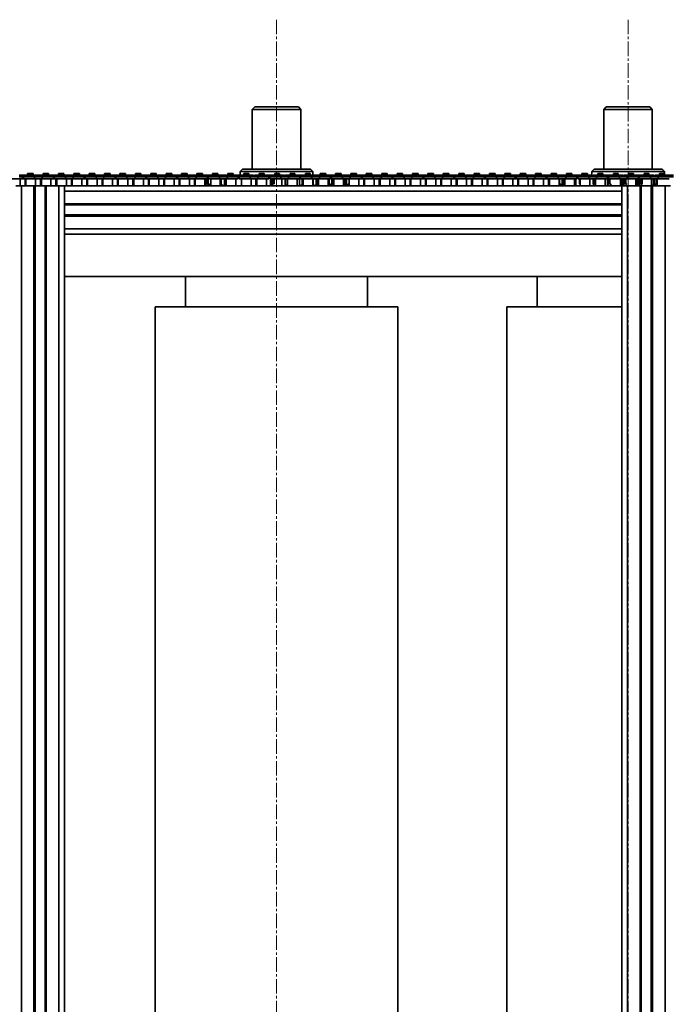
# Model space of a CAD drawing. Header units: millimetres. Extents: x 2945 to 26725, y -1082 to 16127.
# Tile 85 of 151: x 13823 to 14357, y 7081 to 7894. Entities that reach past the tile are written whole.
import ezdxf

# ---------------------------------------------------------------- set-up
doc = ezdxf.new("R2010")
doc.units = ezdxf.units.MM
doc.linetypes.add('点画线', pattern=[18, 12, -2, 2, -2])
doc.layers.add('中心线层', color=1, linetype='点画线', lineweight=18)
doc.layers.add('几何体', color=7, linetype='Continuous', lineweight=35)

msp = doc.modelspace()

# ---------------------------------------------------------------- linework, layer by layer
at = {"layer": '中心线层'}
for p, q in [((14035.254, 7893.876), (14035.254, 5124.821)), ((14325.254, 7893.876), (14325.254, 5124.821))]:
    msp.add_line(p, q, dxfattribs=at)
at = {"layer": '几何体'}
for p, q in [((14017.254, 7821.852), (14015.254, 7819.852)), ((14015.254, 7819.852), (14015.254, 7770.458)), ((14028.767, 7819.852), (14015.254, 7819.852)), ((14017.254, 7821.852), (14029.416, 7821.852)), ((14055.254, 7819.852), (14028.767, 7819.852)), ((14029.416, 7821.852), (14053.254, 7821.852)), ((14055.254, 7819.852), (14053.254, 7821.852)), ((14055.254, 7770.458), (14055.254, 7819.852)), ((14307.254, 7821.852), (14305.254, 7819.852)), ((14305.254, 7819.852), (14305.254, 7770.458)), ((14318.767, 7819.852), (14305.254, 7819.852)), ((14307.254, 7821.852), (14319.416, 7821.852)), ((14345.254, 7819.852), (14318.767, 7819.852)), ((14319.416, 7821.852), (14343.254, 7821.852)), ((14345.254, 7819.852), (14343.254, 7821.852)), ((14345.254, 7770.458), (14345.254, 7819.852)), ((13829.344, 7765.565), (13822.994, 7765.565)), ((13829.344, 7764.065), (13822.994, 7764.065)), ((13825.819, 7762.565), (13825.819, 7764.065)), ((13826.519, 7764.065), (13826.519, 7762.565)), ((13829.344, 7765.565), (13829.344, 7764.065)), ((13838.519, 7765.565), (13829.344, 7765.565)), ((13835.694, 7764.065), (13829.344, 7764.065)), ((13835.694, 7764.065), (13829.344, 7764.065)), ((13829.915, 7766.94), (13829.915, 7765.565)), ((13830.539, 7766.94), (13829.915, 7766.94)), ((13830.539, 7766.94), (13830.539, 7765.565)), ((13832.519, 7766.94), (13830.539, 7766.94)), ((13834.499, 7766.94), (13832.519, 7766.94)), ((13834.499, 7765.565), (13834.499, 7766.94)), ((13835.694, 7764.065), (13835.694, 7762.565)), ((13842.044, 7764.065), (13835.694, 7764.065)), ((13838.519, 7764.065), (13838.519, 7765.565)), ((13839.219, 7765.565), (13838.519, 7765.565)), ((13839.219, 7765.565), (13839.219, 7764.065)), ((13848.394, 7765.565), (13839.219, 7765.565)), ((13842.044, 7764.065), (13842.044, 7762.565)), ((13848.394, 7764.065), (13842.044, 7764.065)), ((13842.615, 7766.94), (13842.615, 7765.565)), ((13843.239, 7766.94), (13842.615, 7766.94)), ((13843.239, 7766.94), (13843.239, 7765.565)), ((13845.219, 7766.94), (13843.239, 7766.94)), ((13847.199, 7766.94), (13845.219, 7766.94)), ((13847.199, 7765.565), (13847.199, 7766.94)), ((13848.394, 7765.565), (13848.394, 7764.065)), ((13854.744, 7765.565), (13848.394, 7765.565)), ((13854.744, 7764.065), (13848.394, 7764.065)), ((13851.219, 7762.565), (13851.219, 7764.065)), ((13851.919, 7764.065), (13851.919, 7762.565)), ((13854.744, 7765.565), (13854.744, 7764.065)), ((13863.919, 7765.565), (13854.744, 7765.565)), ((13861.094, 7764.065), (13854.744, 7764.065)), ((13861.094, 7764.065), (13854.744, 7764.065)), ((13855.315, 7766.94), (13855.315, 7765.565)), ((13855.939, 7766.94), (13855.315, 7766.94)), ((13855.939, 7766.94), (13855.939, 7765.565)), ((13857.919, 7766.94), (13855.939, 7766.94)), ((13859.899, 7766.94), (13857.919, 7766.94)), ((13859.899, 7765.565), (13859.899, 7766.94)), ((13861.094, 7764.065), (13861.094, 7762.565)), ((13867.444, 7764.065), (13861.094, 7764.065)), ((13863.919, 7764.065), (13863.919, 7765.565)), ((13864.619, 7765.565), (13863.919, 7765.565)), ((13864.619, 7765.565), (13864.619, 7764.065)), ((13873.794, 7765.565), (13864.619, 7765.565)), ((13867.444, 7764.065), (13867.444, 7762.565)), ((13873.794, 7764.065), (13867.444, 7764.065)), ((13873.794, 7764.065), (13867.444, 7764.065)), ((13868.015, 7766.94), (13868.015, 7765.565)), ((13868.639, 7766.94), (13868.015, 7766.94)), ((13868.639, 7766.94), (13868.639, 7765.565)), ((13870.619, 7766.94), (13868.639, 7766.94)), ((13872.599, 7766.94), (13870.619, 7766.94)), ((13872.599, 7765.565), (13872.599, 7766.94)), ((13873.794, 7765.565), (13873.794, 7764.065)), ((13880.144, 7765.565), (13873.794, 7765.565)), ((13880.144, 7764.065), (13873.794, 7764.065)), ((13876.619, 7762.565), (13876.619, 7764.065)), ((13877.319, 7764.065), (13877.319, 7762.565)), ((13880.144, 7765.565), (13880.144, 7764.065)), ((13889.319, 7765.565), (13880.144, 7765.565)), ((13886.494, 7764.065), (13880.144, 7764.065)), ((13886.494, 7764.065), (13880.144, 7764.065)), ((13880.715, 7766.94), (13880.715, 7765.565)), ((13881.339, 7766.94), (13880.715, 7766.94)), ((13881.339, 7766.94), (13881.339, 7765.565)), ((13883.319, 7766.94), (13881.339, 7766.94)), ((13885.299, 7766.94), (13883.319, 7766.94)), ((13885.299, 7765.565), (13885.299, 7766.94)), ((13886.494, 7764.065), (13886.494, 7762.565)), ((13892.844, 7764.065), (13886.494, 7764.065)), ((13889.319, 7764.065), (13889.319, 7765.565)), ((13890.019, 7765.565), (13889.319, 7765.565)), ((13890.019, 7765.565), (13890.019, 7764.065)), ((13899.194, 7765.565), (13890.019, 7765.565)), ((13892.844, 7764.065), (13892.844, 7762.565)), ((13899.194, 7764.065), (13892.844, 7764.065)), ((13899.194, 7764.065), (13892.844, 7764.065)), ((13893.415, 7766.94), (13893.415, 7765.565)), ((13894.039, 7766.94), (13893.415, 7766.94)), ((13894.039, 7766.94), (13894.039, 7765.565)), ((13896.019, 7766.94), (13894.039, 7766.94)), ((13897.999, 7766.94), (13896.019, 7766.94)), ((13897.999, 7765.565), (13897.999, 7766.94)), ((13899.194, 7765.565), (13899.194, 7764.065)), ((13905.544, 7765.565), (13899.194, 7765.565)), ((13905.544, 7764.065), (13899.194, 7764.065)), ((13902.019, 7762.565), (13902.019, 7764.065)), ((13902.719, 7764.065), (13902.719, 7762.565)), ((13905.544, 7765.565), (13905.544, 7764.065)), ((13914.719, 7765.565), (13905.544, 7765.565)), ((13911.894, 7764.065), (13905.544, 7764.065)), ((13911.894, 7764.065), (13905.544, 7764.065)), ((13906.115, 7766.94), (13906.115, 7765.565)), ((13906.739, 7766.94), (13906.115, 7766.94)), ((13906.739, 7766.94), (13906.739, 7765.565)), ((13908.719, 7766.94), (13906.739, 7766.94)), ((13910.699, 7766.94), (13908.719, 7766.94)), ((13910.699, 7765.565), (13910.699, 7766.94)), ((13911.894, 7764.065), (13911.894, 7762.565)), ((13918.244, 7764.065), (13911.894, 7764.065)), ((13914.719, 7764.065), (13914.719, 7765.565)), ((13915.419, 7765.565), (13914.719, 7765.565)), ((13915.419, 7765.565), (13915.419, 7764.065)), ((13924.594, 7765.565), (13915.419, 7765.565)), ((13918.244, 7764.065), (13918.244, 7762.565)), ((13924.594, 7764.065), (13918.244, 7764.065)), ((13918.815, 7766.94), (13918.815, 7765.565)), ((13919.439, 7766.94), (13918.815, 7766.94)), ((13919.439, 7766.94), (13919.439, 7765.565)), ((13921.419, 7766.94), (13919.439, 7766.94)), ((13923.399, 7766.94), (13921.419, 7766.94)), ((13923.399, 7765.565), (13923.399, 7766.94)), ((13924.594, 7765.565), (13924.594, 7764.065)), ((13930.944, 7765.565), (13924.594, 7765.565)), ((13930.944, 7764.065), (13924.594, 7764.065)), ((13927.419, 7762.565), (13927.419, 7764.065)), ((13928.119, 7764.065), (13928.119, 7762.565)), ((13930.944, 7765.565), (13930.944, 7764.065)), ((13940.119, 7765.565), (13930.944, 7765.565)), ((13937.294, 7764.065), (13930.944, 7764.065)), ((13937.294, 7764.065), (13930.944, 7764.065)), ((13931.515, 7766.94), (13931.515, 7765.565)), ((13932.139, 7766.94), (13931.515, 7766.94)), ((13932.139, 7766.94), (13932.139, 7765.565)), ((13934.119, 7766.94), (13932.139, 7766.94)), ((13936.099, 7766.94), (13934.119, 7766.94)), ((13936.099, 7765.565), (13936.099, 7766.94)), ((13937.294, 7764.065), (13937.294, 7762.565)), ((13943.644, 7764.065), (13937.294, 7764.065)), ((13940.119, 7764.065), (13940.119, 7765.565)), ((13940.819, 7765.565), (13940.119, 7765.565)), ((13940.819, 7765.565), (13940.819, 7764.065)), ((13949.994, 7765.565), (13940.819, 7765.565)), ((13943.644, 7764.065), (13943.644, 7762.565)), ((13949.994, 7764.065), (13943.644, 7764.065)), ((13949.994, 7764.065), (13943.644, 7764.065)), ((13944.215, 7766.94), (13944.215, 7765.565)), ((13944.839, 7766.94), (13944.215, 7766.94)), ((13944.839, 7766.94), (13944.839, 7765.565)), ((13946.819, 7766.94), (13944.839, 7766.94)), ((13948.799, 7766.94), (13946.819, 7766.94)), ((13948.799, 7765.565), (13948.799, 7766.94)), ((13949.994, 7765.565), (13949.994, 7764.065)), ((13956.344, 7765.565), (13949.994, 7765.565)), ((13956.344, 7764.065), (13949.994, 7764.065)), ((13952.819, 7762.565), (13952.819, 7764.065)), ((13953.519, 7764.065), (13953.519, 7762.565)), ((13956.344, 7765.565), (13956.344, 7764.065)), ((13965.519, 7765.565), (13956.344, 7765.565)), ((13962.694, 7764.065), (13956.344, 7764.065)), ((13962.694, 7764.065), (13956.344, 7764.065)), ((13956.915, 7766.94), (13956.915, 7765.565)), ((13957.539, 7766.94), (13956.915, 7766.94)), ((13957.539, 7766.94), (13957.539, 7765.565)), ((13959.519, 7766.94), (13957.539, 7766.94)), ((13961.499, 7766.94), (13959.519, 7766.94)), ((13961.499, 7765.565), (13961.499, 7766.94)), ((13962.694, 7764.065), (13962.694, 7762.565)), ((13969.044, 7764.065), (13962.694, 7764.065)), ((13965.519, 7764.065), (13965.519, 7765.565)), ((13966.22, 7765.565), (13965.519, 7765.565)), ((13966.22, 7765.565), (13966.22, 7764.065)), ((13975.395, 7765.565), (13966.22, 7765.565)), ((13969.044, 7764.065), (13969.044, 7762.565)), ((13975.395, 7764.065), (13969.044, 7764.065)), ((13975.395, 7764.065), (13969.044, 7764.065)), ((13969.615, 7766.94), (13969.615, 7765.565)), ((13970.24, 7766.94), (13969.615, 7766.94)), ((13970.24, 7766.94), (13970.24, 7765.565)), ((13972.22, 7766.94), (13970.24, 7766.94)), ((13974.2, 7766.94), (13972.22, 7766.94)), ((13974.2, 7765.565), (13974.2, 7766.94)), ((13975.395, 7765.565), (13975.395, 7764.065)), ((13981.745, 7765.565), (13975.395, 7765.565)), ((13981.745, 7764.065), (13975.395, 7764.065)), ((13978.219, 7762.565), (13978.219, 7764.065)), ((13978.919, 7763.697), (13978.219, 7763.537)), ((13978.919, 7764.065), (13978.919, 7762.565)), ((13981.745, 7765.565), (13981.745, 7764.065)), ((13990.92, 7765.565), (13981.745, 7765.565)), ((13988.094, 7764.065), (13981.745, 7764.065)), ((13988.094, 7764.065), (13981.745, 7764.065)), ((13982.315, 7766.94), (13982.315, 7765.565)), ((13982.94, 7766.94), (13982.315, 7766.94)), ((13982.94, 7766.94), (13982.94, 7765.565)), ((13984.92, 7766.94), (13982.94, 7766.94)), ((13986.9, 7766.94), (13984.92, 7766.94)), ((13986.9, 7765.565), (13986.9, 7766.94)), ((13988.094, 7764.065), (13988.094, 7762.565)), ((13994.444, 7764.065), (13988.094, 7764.065)), ((13990.92, 7764.065), (13990.92, 7765.565)), ((13991.62, 7765.565), (13990.92, 7765.565)), ((13991.62, 7765.565), (13991.62, 7764.065)), ((14000.795, 7765.565), (13991.62, 7765.565)), ((13994.444, 7764.065), (13994.444, 7762.565)), ((14000.795, 7764.065), (13994.444, 7764.065)), ((14000.795, 7764.065), (13994.444, 7764.065)), ((13995.015, 7766.94), (13995.015, 7765.565)), ((13995.64, 7766.94), (13995.015, 7766.94)), ((13995.64, 7766.94), (13995.64, 7765.565)), ((13997.62, 7766.94), (13995.64, 7766.94)), ((13999.6, 7766.94), (13997.62, 7766.94)), ((13999.6, 7765.565), (13999.6, 7766.94)), ((14000.795, 7765.565), (14000.795, 7764.065)), ((14007.145, 7765.565), (14000.795, 7765.565)), ((14007.145, 7764.065), (14000.795, 7764.065)), ((14003.619, 7762.565), (14003.619, 7764.065)), ((14004.319, 7764.065), (14004.319, 7762.565)), ((14007.254, 7770.458), (14005.254, 7768.458)), ((14005.254, 7768.458), (14005.254, 7765.565)), ((14065.254, 7768.458), (14005.254, 7768.458)), ((14007.145, 7765.565), (14007.145, 7764.065)), ((14016.32, 7765.565), (14007.145, 7765.565)), ((14013.494, 7764.065), (14007.145, 7764.065)), ((14013.494, 7764.065), (14007.145, 7764.065)), ((14007.254, 7770.458), (14063.254, 7770.458)), ((14008.34, 7766.94), (14008.34, 7765.565)), ((14010.32, 7766.94), (14008.34, 7766.94)), ((14012.3, 7766.94), (14010.32, 7766.94)), ((14012.3, 7765.565), (14012.3, 7766.94)), ((14013.494, 7764.065), (14013.494, 7762.565)), ((14019.844, 7764.065), (14013.494, 7764.065)), ((14016.32, 7764.065), (14016.32, 7765.565)), ((14017.02, 7765.565), (14017.02, 7764.065)), ((14026.195, 7765.565), (14017.02, 7765.565)), ((14019.844, 7764.065), (14019.844, 7762.565)), ((14026.195, 7764.065), (14019.844, 7764.065)), ((14026.195, 7764.065), (14019.844, 7764.065)), ((14021.04, 7766.94), (14021.04, 7765.565)), ((14023.02, 7766.94), (14021.04, 7766.94)), ((14025, 7766.94), (14023.02, 7766.94)), ((14025, 7765.565), (14025, 7766.94)), ((14026.195, 7765.565), (14026.195, 7764.065)), ((14032.545, 7765.565), (14026.195, 7765.565)), ((14032.545, 7764.065), (14026.195, 7764.065)), ((14029.019, 7762.565), (14029.019, 7764.065)), ((14029.72, 7764.065), (14029.72, 7762.565)), ((14032.545, 7765.565), (14032.545, 7764.065)), ((14041.72, 7765.565), (14032.545, 7765.565)), ((14038.895, 7764.065), (14032.545, 7764.065)), ((14038.895, 7764.065), (14032.545, 7764.065)), ((14033.74, 7766.94), (14033.74, 7765.565)), ((14035.72, 7766.94), (14033.74, 7766.94)), ((14037.7, 7766.94), (14035.72, 7766.94)), ((14037.7, 7765.565), (14037.7, 7766.94)), ((14038.895, 7764.065), (14038.895, 7762.565)), ((14045.245, 7764.065), (14038.895, 7764.065)), ((14041.72, 7764.065), (14041.72, 7765.565)), ((14042.42, 7765.565), (14042.42, 7764.065)), ((14051.595, 7765.565), (14042.42, 7765.565)), ((14045.245, 7764.065), (14045.245, 7762.565)), ((14051.595, 7764.065), (14045.245, 7764.065)), ((14051.595, 7764.065), (14045.245, 7764.065)), ((14046.44, 7766.94), (14046.44, 7765.565)), ((14048.42, 7766.94), (14046.44, 7766.94)), ((14050.4, 7766.94), (14048.42, 7766.94)), ((14050.4, 7765.565), (14050.4, 7766.94)), ((14051.595, 7765.565), (14051.595, 7764.065)), ((14057.945, 7765.565), (14051.595, 7765.565)), ((14057.945, 7764.065), (14051.595, 7764.065)), ((14055.12, 7763.654), (14054.321, 7763.911)), ((14054.42, 7762.565), (14054.42, 7764.065)), ((14055.12, 7764.065), (14055.12, 7762.565)), ((14057.945, 7765.565), (14057.945, 7764.065)), ((14067.12, 7765.565), (14057.945, 7765.565)), ((14064.295, 7764.065), (14057.945, 7764.065)), ((14064.295, 7764.065), (14057.945, 7764.065)), ((14059.14, 7766.94), (14059.14, 7765.565)), ((14061.12, 7766.94), (14059.14, 7766.94)), ((14063.1, 7766.94), (14061.12, 7766.94)), ((14063.1, 7765.565), (14063.1, 7766.94)), ((14065.254, 7768.458), (14063.254, 7770.458)), ((14064.295, 7764.065), (14064.295, 7762.565)), ((14070.645, 7764.065), (14064.295, 7764.065)), ((14065.254, 7765.565), (14065.254, 7768.458)), ((14067.12, 7764.065), (14067.12, 7765.565)), ((14067.82, 7765.565), (14067.12, 7765.565)), ((14067.82, 7765.565), (14067.82, 7764.065)), ((14076.995, 7765.565), (14067.82, 7765.565)), ((14070.645, 7764.065), (14070.645, 7762.565)), ((14076.995, 7764.065), (14070.645, 7764.065)), ((14071.215, 7766.94), (14071.215, 7765.565)), ((14071.84, 7766.94), (14071.215, 7766.94)), ((14071.84, 7766.94), (14071.84, 7765.565)), ((14073.82, 7766.94), (14071.84, 7766.94)), ((14075.8, 7766.94), (14073.82, 7766.94)), ((14075.8, 7765.565), (14075.8, 7766.94)), ((14076.995, 7765.565), (14076.995, 7764.065)), ((14083.345, 7765.565), (14076.995, 7765.565)), ((14083.345, 7764.065), (14076.995, 7764.065)), ((14079.82, 7762.565), (14079.82, 7764.065)), ((14079.82, 7763.562), (14080.353, 7763.253)), ((14080.353, 7763.253), (14080.52, 7763.179)), ((14080.52, 7764.065), (14080.52, 7762.565)), ((14083.345, 7765.565), (14083.345, 7764.065)), ((14092.52, 7765.565), (14083.345, 7765.565)), ((14089.695, 7764.065), (14083.345, 7764.065)), ((14089.695, 7764.065), (14083.345, 7764.065)), ((14083.915, 7766.94), (14083.915, 7765.565)), ((14084.54, 7766.94), (14083.915, 7766.94)), ((14084.54, 7766.94), (14084.54, 7765.565)), ((14086.52, 7766.94), (14084.54, 7766.94)), ((14088.5, 7766.94), (14086.52, 7766.94)), ((14088.5, 7765.565), (14088.5, 7766.94)), ((14089.695, 7764.065), (14089.695, 7762.565)), ((14096.045, 7764.065), (14089.695, 7764.065)), ((14092.52, 7764.065), (14092.52, 7765.565)), ((14093.22, 7765.565), (14092.52, 7765.565)), ((14093.22, 7765.565), (14093.22, 7764.065)), ((14102.395, 7765.565), (14093.22, 7765.565)), ((14096.045, 7764.065), (14096.045, 7762.565)), ((14102.395, 7764.065), (14096.045, 7764.065)), ((14096.615, 7766.94), (14096.615, 7765.565)), ((14097.24, 7766.94), (14096.615, 7766.94)), ((14097.24, 7766.94), (14097.24, 7765.565)), ((14099.22, 7766.94), (14097.24, 7766.94)), ((14101.2, 7766.94), (14099.22, 7766.94)), ((14101.2, 7765.565), (14101.2, 7766.94)), ((14102.395, 7765.565), (14102.395, 7764.065)), ((14108.745, 7765.565), (14102.395, 7765.565)), ((14108.745, 7764.065), (14102.395, 7764.065)), ((14105.22, 7762.565), (14105.22, 7764.065)), ((14105.92, 7764.065), (14105.92, 7762.565)), ((14108.745, 7765.565), (14108.745, 7764.065)), ((14117.92, 7765.565), (14108.745, 7765.565)), ((14115.095, 7764.065), (14108.745, 7764.065)), ((14115.095, 7764.065), (14108.745, 7764.065)), ((14109.315, 7766.94), (14109.315, 7765.565)), ((14109.94, 7766.94), (14109.315, 7766.94)), ((14109.94, 7766.94), (14109.94, 7765.565)), ((14111.92, 7766.94), (14109.94, 7766.94)), ((14113.9, 7766.94), (14111.92, 7766.94)), ((14113.9, 7765.565), (14113.9, 7766.94)), ((14115.095, 7764.065), (14115.095, 7762.565)), ((14121.445, 7764.065), (14115.095, 7764.065)), ((14117.92, 7764.065), (14117.92, 7765.565)), ((14118.62, 7765.565), (14117.92, 7765.565)), ((14118.62, 7765.565), (14118.62, 7764.065)), ((14127.795, 7765.565), (14118.62, 7765.565)), ((14121.445, 7764.065), (14121.445, 7762.565)), ((14127.795, 7764.065), (14121.445, 7764.065)), ((14127.795, 7764.065), (14121.445, 7764.065)), ((14122.015, 7766.94), (14122.015, 7765.565)), ((14122.64, 7766.94), (14122.015, 7766.94)), ((14122.64, 7766.94), (14122.64, 7765.565)), ((14124.62, 7766.94), (14122.64, 7766.94)), ((14126.6, 7766.94), (14124.62, 7766.94)), ((14126.6, 7765.565), (14126.6, 7766.94)), ((14127.795, 7765.565), (14127.795, 7764.065)), ((14134.145, 7765.565), (14127.795, 7765.565)), ((14134.145, 7764.065), (14127.795, 7764.065)), ((14130.62, 7762.565), (14130.62, 7764.065)), ((14131.32, 7764.065), (14131.32, 7762.565)), ((14134.145, 7765.565), (14134.145, 7764.065)), ((14143.32, 7765.565), (14134.145, 7765.565)), ((14140.495, 7764.065), (14134.145, 7764.065)), ((14140.495, 7764.065), (14134.145, 7764.065)), ((14134.715, 7766.94), (14134.715, 7765.565)), ((14135.34, 7766.94), (14134.715, 7766.94)), ((14135.34, 7766.94), (14135.34, 7765.565)), ((14137.32, 7766.94), (14135.34, 7766.94)), ((14139.3, 7766.94), (14137.32, 7766.94)), ((14139.3, 7765.565), (14139.3, 7766.94)), ((14140.495, 7764.065), (14140.495, 7762.565)), ((14146.845, 7764.065), (14140.495, 7764.065)), ((14143.32, 7764.065), (14143.32, 7765.565)), ((14144.02, 7765.565), (14143.32, 7765.565)), ((14144.02, 7765.565), (14144.02, 7764.065)), ((14153.195, 7765.565), (14144.02, 7765.565)), ((14146.845, 7764.065), (14146.845, 7762.565)), ((14153.195, 7764.065), (14146.845, 7764.065)), ((14153.195, 7764.065), (14146.845, 7764.065)), ((14147.415, 7766.94), (14147.415, 7765.565)), ((14148.04, 7766.94), (14147.415, 7766.94)), ((14148.04, 7766.94), (14148.04, 7765.565)), ((14150.02, 7766.94), (14148.04, 7766.94)), ((14152, 7766.94), (14150.02, 7766.94)), ((14152, 7765.565), (14152, 7766.94)), ((14153.195, 7765.565), (14153.195, 7764.065)), ((14159.545, 7765.565), (14153.195, 7765.565)), ((14159.545, 7764.065), (14153.195, 7764.065)), ((14156.02, 7762.565), (14156.02, 7764.065)), ((14156.72, 7764.065), (14156.72, 7762.565)), ((14159.545, 7765.565), (14159.545, 7764.065)), ((14168.72, 7765.565), (14159.545, 7765.565)), ((14165.895, 7764.065), (14159.545, 7764.065)), ((14165.895, 7764.065), (14159.545, 7764.065)), ((14160.115, 7766.94), (14160.115, 7765.565)), ((14160.74, 7766.94), (14160.115, 7766.94)), ((14160.74, 7766.94), (14160.74, 7765.565)), ((14162.72, 7766.94), (14160.74, 7766.94)), ((14164.7, 7766.94), (14162.72, 7766.94)), ((14164.7, 7765.565), (14164.7, 7766.94)), ((14165.895, 7764.065), (14165.895, 7762.565)), ((14172.245, 7764.065), (14165.895, 7764.065)), ((14168.72, 7764.065), (14168.72, 7765.565)), ((14169.42, 7765.565), (14168.72, 7765.565)), ((14169.42, 7765.565), (14169.42, 7764.065)), ((14178.595, 7765.565), (14169.42, 7765.565)), ((14172.245, 7764.065), (14172.245, 7762.565)), ((14178.595, 7764.065), (14172.245, 7764.065)), ((14178.595, 7764.065), (14172.245, 7764.065)), ((14172.815, 7766.94), (14172.815, 7765.565)), ((14173.44, 7766.94), (14172.815, 7766.94)), ((14173.44, 7766.94), (14173.44, 7765.565)), ((14175.42, 7766.94), (14173.44, 7766.94)), ((14177.4, 7766.94), (14175.42, 7766.94)), ((14177.4, 7765.565), (14177.4, 7766.94)), ((14178.595, 7765.565), (14178.595, 7764.065)), ((14184.945, 7765.565), (14178.595, 7765.565)), ((14184.945, 7764.065), (14178.595, 7764.065)), ((14181.42, 7762.565), (14181.42, 7764.065)), ((14182.12, 7764.065), (14182.12, 7762.565)), ((14184.945, 7765.565), (14184.945, 7764.065)), ((14194.12, 7765.565), (14184.945, 7765.565)), ((14191.295, 7764.065), (14184.945, 7764.065)), ((14191.295, 7764.065), (14184.945, 7764.065)), ((14185.515, 7766.94), (14185.515, 7765.565)), ((14186.14, 7766.94), (14185.515, 7766.94)), ((14186.14, 7766.94), (14186.14, 7765.565)), ((14188.12, 7766.94), (14186.14, 7766.94)), ((14190.1, 7766.94), (14188.12, 7766.94)), ((14190.1, 7765.565), (14190.1, 7766.94)), ((14191.295, 7764.065), (14191.295, 7762.565)), ((14197.645, 7764.065), (14191.295, 7764.065)), ((14194.12, 7764.065), (14194.12, 7765.565)), ((14194.82, 7765.565), (14194.12, 7765.565)), ((14194.82, 7765.565), (14194.82, 7764.065)), ((14203.995, 7765.565), (14194.82, 7765.565)), ((14197.645, 7764.065), (14197.645, 7762.565)), ((14203.995, 7764.065), (14197.645, 7764.065)), ((14203.995, 7764.065), (14197.645, 7764.065)), ((14198.215, 7766.94), (14198.215, 7765.565)), ((14198.84, 7766.94), (14198.215, 7766.94)), ((14198.84, 7766.94), (14198.84, 7765.565)), ((14200.82, 7766.94), (14198.84, 7766.94)), ((14202.8, 7766.94), (14200.82, 7766.94)), ((14202.8, 7765.565), (14202.8, 7766.94)), ((14203.995, 7765.565), (14203.995, 7764.065)), ((14210.345, 7765.565), (14203.995, 7765.565)), ((14210.345, 7764.065), (14203.995, 7764.065)), ((14206.82, 7762.565), (14206.82, 7764.065)), ((14207.52, 7764.065), (14207.52, 7762.565)), ((14210.345, 7765.565), (14210.345, 7764.065)), ((14219.52, 7765.565), (14210.345, 7765.565)), ((14216.695, 7764.065), (14210.345, 7764.065)), ((14216.695, 7764.065), (14210.345, 7764.065)), ((14210.915, 7766.94), (14210.915, 7765.565)), ((14211.54, 7766.94), (14210.915, 7766.94)), ((14211.54, 7766.94), (14211.54, 7765.565)), ((14213.52, 7766.94), (14211.54, 7766.94)), ((14215.5, 7766.94), (14213.52, 7766.94)), ((14215.5, 7765.565), (14215.5, 7766.94)), ((14216.695, 7764.065), (14216.695, 7762.565)), ((14223.045, 7764.065), (14216.695, 7764.065)), ((14219.52, 7764.065), (14219.52, 7765.565)), ((14220.22, 7765.565), (14219.52, 7765.565)), ((14220.22, 7765.565), (14220.22, 7764.065)), ((14229.395, 7765.565), (14220.22, 7765.565)), ((14223.045, 7764.065), (14223.045, 7762.565)), ((14229.395, 7764.065), (14223.045, 7764.065)), ((14229.395, 7764.065), (14223.045, 7764.065)), ((14223.615, 7766.94), (14223.615, 7765.565)), ((14224.24, 7766.94), (14223.615, 7766.94)), ((14224.24, 7766.94), (14224.24, 7765.565)), ((14226.22, 7766.94), (14224.24, 7766.94)), ((14228.2, 7766.94), (14226.22, 7766.94)), ((14228.2, 7765.565), (14228.2, 7766.94)), ((14229.395, 7765.565), (14229.395, 7764.065)), ((14235.745, 7765.565), (14229.395, 7765.565)), ((14235.745, 7764.065), (14229.395, 7764.065)), ((14232.22, 7762.565), (14232.22, 7764.065)), ((14232.92, 7764.065), (14232.92, 7762.565)), ((14235.745, 7765.565), (14235.745, 7764.065)), ((14244.92, 7765.565), (14235.745, 7765.565)), ((14242.095, 7764.065), (14235.745, 7764.065)), ((14242.095, 7764.065), (14235.745, 7764.065)), ((14236.315, 7766.94), (14236.315, 7765.565)), ((14236.94, 7766.94), (14236.315, 7766.94)), ((14236.94, 7766.94), (14236.94, 7765.565)), ((14238.92, 7766.94), (14236.94, 7766.94)), ((14240.9, 7766.94), (14238.92, 7766.94)), ((14240.9, 7765.565), (14240.9, 7766.94)), ((14242.095, 7764.065), (14242.095, 7762.565)), ((14248.445, 7764.065), (14242.095, 7764.065)), ((14244.92, 7764.065), (14244.92, 7765.565)), ((14245.62, 7765.565), (14244.92, 7765.565)), ((14245.62, 7765.565), (14245.62, 7764.065)), ((14254.795, 7765.565), (14245.62, 7765.565)), ((14248.445, 7764.065), (14248.445, 7762.565)), ((14254.795, 7764.065), (14248.445, 7764.065)), ((14249.015, 7766.94), (14249.015, 7765.565)), ((14249.64, 7766.94), (14249.015, 7766.94)), ((14249.64, 7766.94), (14249.64, 7765.565)), ((14251.62, 7766.94), (14249.64, 7766.94)), ((14253.6, 7766.94), (14251.62, 7766.94)), ((14253.6, 7765.565), (14253.6, 7766.94)), ((14254.795, 7765.565), (14254.795, 7764.065)), ((14261.145, 7765.565), (14254.795, 7765.565)), ((14261.145, 7764.065), (14254.795, 7764.065)), ((14257.62, 7762.565), (14257.62, 7764.065)), ((14258.32, 7764.065), (14258.32, 7762.565)), ((14261.145, 7765.565), (14261.145, 7764.065)), ((14270.32, 7765.565), (14261.145, 7765.565)), ((14267.495, 7764.065), (14261.145, 7764.065)), ((14267.495, 7764.065), (14261.145, 7764.065)), ((14261.715, 7766.94), (14261.715, 7765.565)), ((14262.34, 7766.94), (14261.715, 7766.94)), ((14262.34, 7766.94), (14262.34, 7765.565)), ((14264.32, 7766.94), (14262.34, 7766.94)), ((14266.3, 7766.94), (14264.32, 7766.94)), ((14266.3, 7765.565), (14266.3, 7766.94)), ((14267.495, 7764.065), (14267.495, 7762.565)), ((14273.845, 7764.065), (14267.495, 7764.065)), ((14270.32, 7764.065), (14270.32, 7765.565)), ((14271.02, 7765.565), (14270.32, 7765.565)), ((14271.02, 7765.565), (14271.02, 7764.065)), ((14280.195, 7765.565), (14271.02, 7765.565)), ((14273.845, 7764.065), (14273.845, 7762.565)), ((14280.195, 7764.065), (14273.845, 7764.065)), ((14280.195, 7764.065), (14273.845, 7764.065)), ((14274.415, 7766.94), (14274.415, 7765.565)), ((14275.04, 7766.94), (14274.415, 7766.94)), ((14275.04, 7766.94), (14275.04, 7765.565)), ((14277.02, 7766.94), (14275.04, 7766.94)), ((14279, 7766.94), (14277.02, 7766.94)), ((14279, 7765.565), (14279, 7766.94)), ((14280.195, 7765.565), (14280.195, 7764.065)), ((14286.545, 7765.565), (14280.195, 7765.565)), ((14286.545, 7764.065), (14280.195, 7764.065)), ((14283.02, 7762.565), (14283.02, 7764.065)), ((14283.72, 7764.065), (14283.72, 7762.565)), ((14286.545, 7765.565), (14286.545, 7764.065)), ((14295.72, 7765.565), (14286.545, 7765.565)), ((14292.895, 7764.065), (14286.545, 7764.065)), ((14292.895, 7764.065), (14286.545, 7764.065)), ((14287.115, 7766.94), (14287.115, 7765.565)), ((14287.74, 7766.94), (14287.115, 7766.94)), ((14287.74, 7766.94), (14287.74, 7765.565)), ((14289.72, 7766.94), (14287.74, 7766.94)), ((14291.7, 7766.94), (14289.72, 7766.94)), ((14291.7, 7765.565), (14291.7, 7766.94)), ((14292.895, 7764.065), (14292.895, 7762.565)), ((14299.245, 7764.065), (14292.895, 7764.065)), ((14297.254, 7770.458), (14295.254, 7768.458)), ((14295.254, 7768.458), (14295.254, 7765.565)), ((14355.254, 7768.458), (14295.254, 7768.458)), ((14295.72, 7764.065), (14295.72, 7765.565)), ((14296.42, 7765.565), (14296.42, 7764.065)), ((14305.595, 7765.565), (14296.42, 7765.565)), ((14297.254, 7770.458), (14353.254, 7770.458)), ((14299.245, 7764.065), (14299.245, 7762.565)), ((14305.595, 7764.065), (14299.245, 7764.065)), ((14305.595, 7764.065), (14299.245, 7764.065)), ((14300.44, 7766.94), (14300.44, 7765.565)), ((14302.42, 7766.94), (14300.44, 7766.94)), ((14304.4, 7766.94), (14302.42, 7766.94)), ((14304.4, 7765.565), (14304.4, 7766.94)), ((14305.595, 7765.565), (14305.595, 7764.065)), ((14311.945, 7765.565), (14305.595, 7765.565)), ((14311.945, 7764.065), (14305.595, 7764.065)), ((14308.42, 7762.565), (14308.42, 7764.065)), ((14308.621, 7763.253), (14308.42, 7763.55)), ((14308.599, 7762.99), (14308.621, 7763.253)), ((14309.028, 7762.478), (14308.599, 7762.99)), ((14308.599, 7762.99), (14308.599, 7757.926)), ((14309.12, 7764.065), (14309.12, 7762.82)), ((14311.945, 7765.565), (14311.945, 7764.065)), ((14321.12, 7765.565), (14311.945, 7765.565)), ((14318.295, 7764.065), (14311.945, 7764.065)), ((14318.295, 7764.065), (14311.945, 7764.065)), ((14313.14, 7766.94), (14313.14, 7765.565)), ((14315.12, 7766.94), (14313.14, 7766.94)), ((14317.1, 7766.94), (14315.12, 7766.94)), ((14317.1, 7765.565), (14317.1, 7766.94)), ((14318.295, 7764.065), (14318.295, 7762.565)), ((14324.645, 7764.065), (14318.295, 7764.065)), ((14321.12, 7764.065), (14321.12, 7765.565)), ((14321.82, 7765.565), (14321.82, 7764.065)), ((14330.995, 7765.565), (14321.82, 7765.565)), ((14324.645, 7764.065), (14324.645, 7762.565)), ((14330.995, 7764.065), (14324.645, 7764.065)), ((14325.84, 7766.94), (14325.84, 7765.565)), ((14327.82, 7766.94), (14325.84, 7766.94)), ((14329.8, 7766.94), (14327.82, 7766.94)), ((14329.8, 7765.565), (14329.8, 7766.94)), ((14330.995, 7765.565), (14330.995, 7764.065)), ((14337.345, 7765.565), (14330.995, 7765.565)), ((14337.345, 7764.065), (14330.995, 7764.065)), ((14333.82, 7762.565), (14333.82, 7764.065)), ((14333.983, 7763.253), (14333.82, 7763.321)), ((14334.404, 7762.99), (14333.983, 7763.253)), ((14333.983, 7763.253), (14333.983, 7757.664)), ((14334.706, 7762.871), (14334.404, 7762.99)), ((14334.404, 7762.99), (14334.404, 7757.926)), ((14334.52, 7764.065), (14334.52, 7763.171)), ((14337.345, 7765.565), (14337.345, 7764.065)), ((14346.52, 7765.565), (14337.345, 7765.565)), ((14343.695, 7764.065), (14337.345, 7764.065)), ((14343.695, 7764.065), (14337.345, 7764.065)), ((14338.54, 7766.94), (14338.54, 7765.565)), ((14340.52, 7766.94), (14338.54, 7766.94)), ((14342.5, 7766.94), (14340.52, 7766.94)), ((14342.5, 7765.565), (14342.5, 7766.94)), ((14343.695, 7764.065), (14343.695, 7762.565)), ((14350.045, 7764.065), (14343.695, 7764.065)), ((14346.52, 7764.065), (14346.52, 7765.565)), ((14347.22, 7765.565), (14347.22, 7764.065)), ((14356.395, 7765.565), (14347.22, 7765.565)), ((14350.045, 7764.065), (14350.045, 7762.565)), ((14356.395, 7764.065), (14350.045, 7764.065)), ((14356.395, 7764.065), (14350.045, 7764.065)), ((14351.24, 7766.94), (14351.24, 7765.565)), ((14353.22, 7766.94), (14351.24, 7766.94)), ((14355.2, 7766.94), (14353.22, 7766.94)), ((14355.254, 7768.458), (14353.254, 7770.458)), ((14355.2, 7765.565), (14355.2, 7766.94)), ((14355.254, 7765.565), (14355.254, 7768.458)), ((14356.395, 7765.565), (14356.395, 7764.065)), ((14362.745, 7765.565), (14356.395, 7765.565)), ((14362.745, 7764.065), (14356.395, 7764.065)), ((13825.819, 7762.565), (13816.644, 7762.565)), ((13820.254, 7756.852), (13824.754, 7756.852)), ((13823.794, 7756.852), (13823.794, 7762.565)), ((13824.754, 7756.852), (13835.154, 7756.852)), ((13824.754, 7756.852), (13824.754, 6724.491)), ((13826.519, 7762.565), (13825.819, 7762.565)), ((13835.694, 7762.565), (13826.519, 7762.565)), ((13827.92, 7762.565), (13827.92, 7756.852)), ((13828.544, 7762.565), (13828.544, 7756.852)), ((13835.154, 7756.852), (13835.154, 6731.19)), ((13835.154, 7756.852), (13836.154, 7756.852)), ((13842.044, 7762.565), (13835.694, 7762.565)), ((13836.154, 7756.852), (13836.154, 6731.427)), ((13836.154, 7756.852), (13844.354, 7756.852)), ((13836.494, 7756.852), (13836.494, 7762.565)), ((13840.62, 7762.565), (13840.62, 7756.852)), ((13841.244, 7762.565), (13841.244, 7756.852)), ((13851.219, 7762.565), (13842.044, 7762.565)), ((13844.354, 7756.852), (13844.354, 6731.852)), ((13844.354, 7756.852), (13845.354, 7756.852)), ((13845.354, 7756.852), (13855.754, 7756.852)), ((13845.354, 7756.852), (13845.354, 6731.852)), ((13849.194, 7756.852), (13849.194, 7762.565)), ((13851.919, 7762.565), (13851.219, 7762.565)), ((13861.094, 7762.565), (13851.919, 7762.565)), ((13853.32, 7762.565), (13853.32, 7756.852)), ((13853.944, 7762.565), (13853.944, 7756.852)), ((13855.754, 7756.852), (13860.254, 7756.852)), ((13855.754, 7756.852), (13855.754, 6731.852)), ((14320.254, 7756.852), (13860.254, 7756.852)), ((13860.254, 7756.852), (13860.254, 7752.352)), ((13867.444, 7762.565), (13861.094, 7762.565)), ((13861.894, 7756.852), (13861.894, 7762.565)), ((13866.02, 7762.565), (13866.02, 7756.852)), ((13866.644, 7762.565), (13866.644, 7756.852)), ((13876.619, 7762.565), (13867.444, 7762.565)), ((13874.594, 7756.852), (13874.594, 7762.565)), ((13877.319, 7762.565), (13876.619, 7762.565)), ((13886.494, 7762.565), (13877.319, 7762.565)), ((13878.72, 7762.565), (13878.72, 7756.852)), ((13879.344, 7762.565), (13879.344, 7756.852)), ((13892.844, 7762.565), (13886.494, 7762.565)), ((13887.294, 7756.852), (13887.294, 7762.565)), ((13891.42, 7762.565), (13891.42, 7756.852)), ((13892.044, 7762.565), (13892.044, 7756.852)), ((13902.019, 7762.565), (13892.844, 7762.565)), ((13899.994, 7756.852), (13899.994, 7762.565)), ((13902.719, 7762.565), (13902.019, 7762.565)), ((13911.894, 7762.565), (13902.719, 7762.565)), ((13904.12, 7762.565), (13904.12, 7756.852)), ((13904.744, 7762.565), (13904.744, 7756.852)), ((13918.244, 7762.565), (13911.894, 7762.565)), ((13912.694, 7756.852), (13912.694, 7762.565)), ((13916.82, 7762.565), (13916.82, 7756.852)), ((13917.444, 7762.565), (13917.444, 7756.852)), ((13927.419, 7762.565), (13918.244, 7762.565)), ((13925.394, 7756.852), (13925.394, 7762.565)), ((13928.119, 7762.565), (13927.419, 7762.565)), ((13937.294, 7762.565), (13928.119, 7762.565)), ((13929.52, 7762.565), (13929.52, 7756.852)), ((13930.144, 7762.565), (13930.144, 7756.852)), ((13943.644, 7762.565), (13937.294, 7762.565)), ((13938.094, 7756.852), (13938.094, 7762.565)), ((13942.22, 7762.565), (13942.22, 7756.852)), ((13942.844, 7762.565), (13942.844, 7756.852)), ((13952.819, 7762.565), (13943.644, 7762.565)), ((13950.794, 7756.852), (13950.794, 7762.565)), ((13953.519, 7762.565), (13952.819, 7762.565)), ((13962.694, 7762.565), (13953.519, 7762.565)), ((13954.92, 7762.565), (13954.92, 7756.852)), ((13955.544, 7762.565), (13955.544, 7756.852)), ((13969.044, 7762.565), (13962.694, 7762.565)), ((13963.494, 7756.852), (13963.494, 7762.565)), ((13967.62, 7762.565), (13967.62, 7756.852)), ((13968.244, 7762.565), (13968.244, 7756.852)), ((13978.219, 7762.565), (13969.044, 7762.565)), ((13976.194, 7756.852), (13976.194, 7762.565)), ((13976.194, 7757.852), (13976.973, 7757.664)), ((13978.265, 7757.006), (13976.194, 7757.607)), ((13976.194, 7757.238), (13977.164, 7757.006)), ((13976.77, 7757.006), (13976.194, 7757.152)), ((13977.381, 7756.852), (13976.77, 7757.006)), ((13976.973, 7762.565), (13976.973, 7757.664)), ((13976.973, 7757.664), (13979.858, 7757.006)), ((13977.164, 7757.326), (13977.164, 7757.006)), ((13978.216, 7762.478), (13978.919, 7762.74)), ((13978.216, 7762.478), (13978.752, 7762.478)), ((13978.216, 7758.439), (13978.216, 7762.478)), ((13978.216, 7758.439), (13978.752, 7758.439)), ((13979.592, 7757.926), (13978.216, 7758.439)), ((13978.754, 7756.852), (13978.265, 7757.006)), ((13979.031, 7762.541), (13978.752, 7762.478)), ((13978.752, 7762.478), (13978.752, 7758.439)), ((13978.752, 7758.439), (13981.029, 7757.926)), ((13988.094, 7762.565), (13978.919, 7762.565)), ((13980.414, 7757.664), (13979.592, 7757.926)), ((13979.858, 7757.841), (13979.858, 7757.006)), ((13980.944, 7757.474), (13980.414, 7757.664)), ((13980.944, 7762.565), (13980.944, 7756.852)), ((13994.444, 7762.565), (13988.094, 7762.565)), ((13988.894, 7756.852), (13988.894, 7762.565)), ((13988.894, 7757.83), (13989.506, 7757.664)), ((13989.506, 7762.565), (13989.506, 7757.664)), ((13989.506, 7757.664), (13992.288, 7757.006)), ((13992.288, 7762.565), (13992.288, 7757.006)), ((13993.644, 7762.565), (13993.644, 7756.852)), ((14003.619, 7762.565), (13994.444, 7762.565)), ((14001.594, 7756.852), (14001.594, 7762.565)), ((14013.494, 7762.565), (14004.319, 7762.565)), ((14006.344, 7762.565), (14006.344, 7756.852)), ((14019.844, 7762.565), (14013.494, 7762.565)), ((14014.294, 7756.852), (14014.294, 7762.565)), ((14017.866, 7756.852), (14018.176, 7757.006)), ((14018.176, 7762.565), (14018.176, 7757.006)), ((14018.176, 7757.006), (14018.621, 7757.664)), ((14018.599, 7762.565), (14018.599, 7757.926)), ((14018.599, 7757.926), (14019.028, 7758.439)), ((14018.621, 7757.664), (14018.599, 7757.926)), ((14019.028, 7762.478), (14019.327, 7762.478)), ((14019.028, 7758.439), (14019.028, 7762.478)), ((14019.028, 7758.439), (14019.327, 7758.439)), ((14019.044, 7758.101), (14019.044, 7756.852)), ((14029.019, 7762.565), (14019.844, 7762.565)), ((14026.994, 7756.852), (14026.994, 7762.565)), ((14038.895, 7762.565), (14029.72, 7762.565)), ((14029.724, 7756.852), (14030.181, 7757.006)), ((14030.181, 7762.565), (14030.181, 7757.006)), ((14030.181, 7757.006), (14031.214, 7757.664)), ((14031.214, 7762.565), (14031.214, 7757.664)), ((14031.214, 7757.664), (14031.417, 7757.926)), ((14031.417, 7762.565), (14031.417, 7757.926)), ((14031.417, 7757.926), (14032.303, 7758.439)), ((14031.745, 7757.595), (14031.745, 7756.852)), ((14032.303, 7762.478), (14033.448, 7762.478)), ((14032.303, 7758.439), (14032.303, 7762.478)), ((14032.303, 7758.439), (14033.448, 7758.439)), ((14033.448, 7762.478), (14033.448, 7758.439)), ((14045.245, 7762.565), (14038.895, 7762.565)), ((14039.695, 7756.852), (14039.695, 7762.565)), ((14041.822, 7756.852), (14042.407, 7757.006)), ((14042.407, 7762.565), (14042.407, 7757.006)), ((14042.407, 7757.006), (14043.983, 7757.664)), ((14043.983, 7762.565), (14043.983, 7757.664)), ((14043.983, 7757.664), (14044.404, 7757.926)), ((14044.404, 7762.565), (14044.404, 7757.926)), ((14044.404, 7757.926), (14044.683, 7758.037)), ((14044.445, 7757.743), (14044.445, 7756.852)), ((14054.42, 7762.565), (14045.245, 7762.565)), ((14052.395, 7756.852), (14052.395, 7762.565)), ((14053.634, 7756.852), (14054.321, 7757.006)), ((14054.321, 7762.565), (14054.321, 7757.006)), ((14054.321, 7757.006), (14056.37, 7757.664)), ((14064.295, 7762.565), (14055.12, 7762.565)), ((14056.37, 7762.565), (14056.37, 7757.664)), ((14056.37, 7757.664), (14056.99, 7757.926)), ((14056.99, 7762.565), (14056.99, 7757.926)), ((14057.145, 7762.565), (14057.145, 7756.852)), ((14070.645, 7762.565), (14064.295, 7762.565)), ((14065.095, 7756.852), (14065.095, 7762.565)), ((14065.095, 7756.943), (14065.402, 7757.006)), ((14065.402, 7762.565), (14065.402, 7757.006)), ((14065.402, 7757.006), (14067.835, 7757.664)), ((14067.835, 7762.565), (14067.835, 7757.664)), ((14067.835, 7757.664), (14068.627, 7757.926)), ((14068.627, 7762.565), (14068.627, 7757.926)), ((14068.627, 7757.926), (14069.845, 7758.246)), ((14069.845, 7762.565), (14069.845, 7756.852)), ((14079.82, 7762.565), (14070.645, 7762.565)), ((14077.795, 7756.852), (14077.795, 7762.565)), ((14077.876, 7762.565), (14077.876, 7757.664)), ((14077.876, 7757.664), (14078.805, 7757.926)), ((14078.805, 7762.565), (14078.805, 7757.926)), ((14078.805, 7757.926), (14080.958, 7758.439)), ((14080.353, 7757.664), (14079.219, 7757.006)), ((14080.958, 7762.478), (14079.68, 7762.782)), ((14080.943, 7757.926), (14080.353, 7757.664)), ((14089.695, 7762.565), (14080.52, 7762.565)), ((14081.756, 7758.439), (14080.943, 7757.926)), ((14080.958, 7762.478), (14081.756, 7762.478)), ((14080.958, 7758.439), (14080.958, 7762.478)), ((14080.958, 7758.439), (14081.756, 7758.439)), ((14081.756, 7762.478), (14081.756, 7758.439)), ((14082.545, 7762.565), (14082.545, 7756.852)), ((14096.045, 7762.565), (14089.695, 7762.565)), ((14090.495, 7756.852), (14090.495, 7762.565)), ((14090.495, 7757.32), (14092.012, 7757.664)), ((14093.236, 7757.664), (14091.111, 7757.006)), ((14091.972, 7756.852), (14092.678, 7757.006)), ((14092.012, 7762.565), (14092.012, 7757.664)), ((14092.012, 7757.664), (14093.089, 7757.926)), ((14092.678, 7757.006), (14095.245, 7757.606)), ((14092.678, 7757.491), (14092.678, 7757.006)), ((14093.089, 7762.565), (14093.089, 7757.926)), ((14093.089, 7757.926), (14095.361, 7758.439)), ((14093.128, 7756.852), (14093.739, 7757.006)), ((14094.146, 7757.926), (14093.236, 7757.664)), ((14095.245, 7757.466), (14093.501, 7757.006)), ((14093.739, 7757.006), (14095.245, 7757.388)), ((14095.245, 7758.276), (14094.146, 7757.926)), ((14094.62, 7757.229), (14094.62, 7756.852)), ((14095.361, 7762.478), (14094.973, 7762.565)), ((14095.245, 7762.565), (14095.245, 7756.852)), ((14105.22, 7762.565), (14096.045, 7762.565)), ((14103.195, 7756.852), (14103.195, 7762.565)), ((14105.92, 7762.565), (14105.22, 7762.565)), ((14115.095, 7762.565), (14105.92, 7762.565)), ((14107.32, 7762.565), (14107.32, 7756.852)), ((14107.945, 7762.565), (14107.945, 7756.852)), ((14121.445, 7762.565), (14115.095, 7762.565)), ((14115.895, 7756.852), (14115.895, 7762.565)), ((14120.02, 7762.565), (14120.02, 7756.852)), ((14120.645, 7762.565), (14120.645, 7756.852)), ((14130.62, 7762.565), (14121.445, 7762.565)), ((14128.595, 7756.852), (14128.595, 7762.565)), ((14131.32, 7762.565), (14130.62, 7762.565)), ((14140.495, 7762.565), (14131.32, 7762.565)), ((14132.72, 7762.565), (14132.72, 7756.852)), ((14133.345, 7762.565), (14133.345, 7756.852)), ((14146.845, 7762.565), (14140.495, 7762.565)), ((14141.295, 7756.852), (14141.295, 7762.565)), ((14145.42, 7762.565), (14145.42, 7756.852)), ((14146.045, 7762.565), (14146.045, 7756.852)), ((14156.02, 7762.565), (14146.845, 7762.565)), ((14153.995, 7756.852), (14153.995, 7762.565)), ((14156.72, 7762.565), (14156.02, 7762.565)), ((14165.895, 7762.565), (14156.72, 7762.565)), ((14158.12, 7762.565), (14158.12, 7756.852)), ((14158.745, 7762.565), (14158.745, 7756.852)), ((14172.245, 7762.565), (14165.895, 7762.565)), ((14166.695, 7756.852), (14166.695, 7762.565)), ((14170.82, 7762.565), (14170.82, 7756.852)), ((14171.445, 7762.565), (14171.445, 7756.852)), ((14181.42, 7762.565), (14172.245, 7762.565)), ((14179.395, 7756.852), (14179.395, 7762.565)), ((14182.12, 7762.565), (14181.42, 7762.565)), ((14191.295, 7762.565), (14182.12, 7762.565)), ((14183.52, 7762.565), (14183.52, 7756.852)), ((14184.145, 7762.565), (14184.145, 7756.852)), ((14197.645, 7762.565), (14191.295, 7762.565)), ((14192.095, 7756.852), (14192.095, 7762.565)), ((14196.22, 7762.565), (14196.22, 7756.852)), ((14196.845, 7762.565), (14196.845, 7756.852)), ((14206.82, 7762.565), (14197.645, 7762.565)), ((14204.795, 7756.852), (14204.795, 7762.565)), ((14207.52, 7762.565), (14206.82, 7762.565)), ((14216.695, 7762.565), (14207.52, 7762.565)), ((14208.92, 7762.565), (14208.92, 7756.852)), ((14209.545, 7762.565), (14209.545, 7756.852)), ((14223.045, 7762.565), (14216.695, 7762.565)), ((14217.495, 7756.852), (14217.495, 7762.565)), ((14221.62, 7762.565), (14221.62, 7756.852)), ((14222.245, 7762.565), (14222.245, 7756.852)), ((14232.22, 7762.565), (14223.045, 7762.565)), ((14230.195, 7756.852), (14230.195, 7762.565)), ((14232.92, 7762.565), (14232.22, 7762.565)), ((14242.095, 7762.565), (14232.92, 7762.565)), ((14234.32, 7762.565), (14234.32, 7756.852)), ((14234.945, 7762.565), (14234.945, 7756.852)), ((14248.445, 7762.565), (14242.095, 7762.565)), ((14242.895, 7756.852), (14242.895, 7762.565)), ((14247.02, 7762.565), (14247.02, 7756.852)), ((14247.645, 7762.565), (14247.645, 7756.852)), ((14257.62, 7762.565), (14248.445, 7762.565)), ((14255.595, 7756.852), (14255.595, 7762.565)), ((14258.32, 7762.565), (14257.62, 7762.565)), ((14267.495, 7762.565), (14258.32, 7762.565)), ((14259.72, 7762.565), (14259.72, 7756.852)), ((14260.345, 7762.565), (14260.345, 7756.852)), ((14273.845, 7762.565), (14267.495, 7762.565)), ((14268.216, 7762.478), (14268.752, 7762.478)), ((14268.216, 7758.439), (14268.752, 7758.439)), ((14269.592, 7757.926), (14268.216, 7758.439)), ((14268.754, 7756.852), (14268.265, 7757.006)), ((14268.295, 7756.852), (14268.295, 7762.565)), ((14268.295, 7757.362), (14269.858, 7757.006)), ((14269.14, 7762.565), (14268.752, 7762.478)), ((14268.752, 7762.478), (14268.752, 7758.439)), ((14268.752, 7758.439), (14271.029, 7757.926)), ((14270.414, 7757.664), (14269.592, 7757.926)), ((14269.858, 7757.841), (14269.858, 7757.006)), ((14272.251, 7757.006), (14270.414, 7757.664)), ((14271.029, 7762.565), (14271.029, 7757.926)), ((14271.029, 7757.926), (14272.078, 7757.664)), ((14272.078, 7762.565), (14272.078, 7757.664)), ((14272.078, 7757.664), (14273.045, 7757.444)), ((14272.596, 7756.852), (14272.251, 7757.006)), ((14273.045, 7762.565), (14273.045, 7756.852)), ((14283.02, 7762.565), (14273.845, 7762.565)), ((14280.995, 7756.852), (14280.995, 7762.565)), ((14280.995, 7757.312), (14282.288, 7757.006)), ((14282.288, 7762.565), (14282.288, 7757.006)), ((14292.895, 7762.565), (14283.72, 7762.565)), ((14285.155, 7762.478), (14285.745, 7762.478)), ((14285.155, 7758.439), (14285.155, 7762.478)), ((14285.155, 7758.439), (14285.745, 7758.439)), ((14285.674, 7757.926), (14285.155, 7758.439)), ((14285.745, 7757.886), (14285.674, 7757.926)), ((14285.745, 7762.565), (14285.745, 7756.852)), ((14299.245, 7762.565), (14292.895, 7762.565)), ((14293.695, 7756.852), (14293.695, 7762.565)), ((14296.383, 7762.565), (14296.383, 7758.212)), ((14296.463, 7762.478), (14297.492, 7762.478)), ((14296.463, 7758.439), (14296.463, 7762.478)), ((14296.463, 7758.439), (14297.492, 7758.439)), ((14296.483, 7758.212), (14296.463, 7758.439)), ((14296.756, 7757.664), (14296.508, 7757.926)), ((14296.869, 7757.204), (14296.756, 7757.664)), ((14296.769, 7756.852), (14296.917, 7757.006)), ((14297.794, 7762.565), (14297.492, 7762.478)), ((14297.492, 7762.478), (14297.492, 7758.439)), ((14297.492, 7758.439), (14298.445, 7758.164)), ((14298.445, 7762.565), (14298.445, 7756.852)), ((14308.42, 7762.565), (14299.245, 7762.565)), ((14306.395, 7756.852), (14306.395, 7762.565)), ((14307.866, 7756.852), (14308.176, 7757.006)), ((14308.176, 7762.565), (14308.176, 7757.006)), ((14308.176, 7757.006), (14308.621, 7757.664)), ((14308.599, 7757.926), (14309.028, 7758.439)), ((14308.621, 7757.664), (14308.599, 7757.926)), ((14309.028, 7762.478), (14310.14, 7762.478)), ((14309.028, 7758.439), (14309.028, 7762.478)), ((14309.028, 7758.439), (14310.14, 7758.439)), ((14318.295, 7762.565), (14309.218, 7762.565)), ((14310.14, 7762.478), (14310.14, 7758.439)), ((14310.14, 7758.439), (14311.145, 7758.081)), ((14311.145, 7757.974), (14311.145, 7756.852)), ((14324.645, 7762.565), (14318.295, 7762.565)), ((14319.095, 7756.852), (14319.095, 7762.565)), ((14319.724, 7756.852), (14320.181, 7757.006)), ((14320.181, 7762.565), (14320.181, 7757.006)), ((14320.181, 7757.006), (14321.214, 7757.664)), ((14320.254, 7756.852), (14320.254, 7752.352)), ((14320.254, 7756.852), (14324.754, 7756.852)), ((14321.214, 7762.565), (14321.214, 7757.664)), ((14321.214, 7757.664), (14321.417, 7757.926)), ((14321.417, 7762.565), (14321.417, 7757.926)), ((14321.417, 7757.926), (14322.303, 7758.439)), ((14322.303, 7762.478), (14323.448, 7762.478)), ((14322.303, 7758.439), (14322.303, 7762.478)), ((14322.303, 7758.439), (14323.448, 7758.439)), ((14323.448, 7762.478), (14323.448, 7758.439)), ((14323.448, 7758.439), (14324.262, 7758.038)), ((14323.845, 7757.574), (14323.845, 7756.852)), ((14333.82, 7762.565), (14324.645, 7762.565)), ((14324.754, 7756.852), (14335.154, 7756.852)), ((14324.754, 7756.852), (14324.754, 6731.852)), ((14331.795, 7756.852), (14331.795, 7762.565)), ((14331.822, 7756.852), (14332.407, 7757.006)), ((14332.407, 7762.565), (14332.407, 7757.006)), ((14332.407, 7757.006), (14333.983, 7757.664)), ((14333.983, 7757.664), (14334.404, 7757.926)), ((14334.404, 7757.926), (14335.707, 7758.439)), ((14343.695, 7762.565), (14334.646, 7762.565)), ((14335.154, 7756.852), (14335.154, 6731.852)), ((14335.154, 7756.852), (14336.154, 7756.852)), ((14335.707, 7762.478), (14336.836, 7762.478)), ((14335.707, 7758.439), (14335.707, 7762.478)), ((14335.707, 7758.439), (14336.836, 7758.439)), ((14336.154, 7756.852), (14336.154, 6731.852)), ((14336.154, 7756.852), (14344.354, 7756.852)), ((14336.545, 7757.83), (14336.545, 7756.852)), ((14336.974, 7762.597), (14336.836, 7762.478)), ((14336.836, 7762.478), (14336.836, 7758.439)), ((14336.836, 7758.439), (14336.974, 7758.32)), ((14350.045, 7762.565), (14343.695, 7762.565)), ((14344.354, 7756.852), (14344.354, 6731.427)), ((14344.354, 7756.852), (14345.354, 7756.852)), ((14344.495, 7756.852), (14344.495, 7762.565)), ((14344.495, 7757.062), (14346.37, 7757.664)), ((14345.354, 7756.852), (14355.754, 7756.852)), ((14345.354, 7756.852), (14345.354, 6731.19)), ((14346.37, 7762.565), (14346.37, 7757.664)), ((14346.37, 7757.664), (14346.99, 7757.926)), ((14346.99, 7762.565), (14346.99, 7757.926)), ((14346.99, 7757.926), (14348.654, 7758.439)), ((14348.654, 7762.478), (14348.37, 7762.565)), ((14348.654, 7762.478), (14349.245, 7762.478)), ((14348.654, 7758.439), (14348.654, 7762.478)), ((14348.654, 7758.439), (14349.245, 7758.439)), ((14349.245, 7762.565), (14349.245, 7756.852)), ((14359.22, 7762.565), (14350.045, 7762.565)), ((14355.754, 7756.852), (14360.254, 7756.852)), ((14355.754, 7756.852), (14355.754, 6724.491)), ((14320.254, 7752.352), (13860.254, 7752.352)), ((13860.254, 7752.352), (13860.254, 7741.952)), ((14320.254, 7752.352), (14320.254, 7741.952)), ((14320.254, 7741.952), (13860.254, 7741.952)), ((13860.254, 7741.952), (13860.254, 7740.952)), ((14320.254, 7740.952), (13860.254, 7740.952)), ((13860.254, 7740.952), (13860.254, 7732.752)), ((14320.254, 7741.952), (14320.254, 7740.952)), ((14320.254, 7740.952), (14320.254, 7732.752)), ((14320.254, 7732.752), (13860.254, 7732.752)), ((13860.254, 7732.752), (13860.254, 7731.752)), ((14320.254, 7731.752), (13860.254, 7731.752)), ((13860.254, 7731.752), (13860.254, 7721.352)), ((14320.254, 7732.752), (14320.254, 7731.752)), ((14320.254, 7731.752), (14320.254, 7721.352)), ((14320.254, 7721.352), (13860.254, 7721.352)), ((13860.254, 7721.352), (13860.254, 7716.852)), ((14320.254, 7716.852), (13860.254, 7716.852)), ((13860.254, 7716.852), (13860.254, 6731.852)), ((14320.254, 7721.352), (14320.254, 7716.852)), ((14320.254, 7716.852), (14320.254, 6731.852)), ((14320.254, 7681.852), (13860.254, 7681.852)), ((13960.254, 7681.852), (13960.254, 7656.852)), ((14110.254, 7656.852), (14110.254, 7681.852)), ((14250.254, 7681.852), (14250.254, 7656.852)), ((13935.254, 7656.852), (13935.254, 6731.852)), ((14135.254, 7656.852), (13935.254, 7656.852)), ((14135.254, 6731.852), (14135.254, 7656.852)), ((14225.254, 7656.852), (14225.254, 6731.852)), ((14320.254, 7656.852), (14225.254, 7656.852))]:
    msp.add_line(p, q, dxfattribs=at)
for points in [[(13848.41, 7764.065), (13847.797, 7764.065), (13846.374, 7764.065), (13844.879, 7764.065), (13843.405, 7764.065), (13842.044, 7764.065)], [(13924.61, 7764.065), (13923.997, 7764.065), (13922.574, 7764.065), (13921.079, 7764.065), (13919.605, 7764.065), (13918.244, 7764.065)], [(14077.01, 7764.065), (14076.397, 7764.065), (14074.974, 7764.065), (14073.479, 7764.065), (14072.005, 7764.065), (14070.645, 7764.065)], [(14102.41, 7764.065), (14101.797, 7764.065), (14100.374, 7764.065), (14098.879, 7764.065), (14097.405, 7764.065), (14096.045, 7764.065)], [(14254.81, 7764.065), (14254.197, 7764.065), (14252.774, 7764.065), (14251.279, 7764.065), (14249.805, 7764.065), (14248.445, 7764.065)], [(14331.011, 7764.065), (14330.397, 7764.065), (14328.974, 7764.065), (14327.479, 7764.065), (14326.005, 7764.065), (14324.645, 7764.065)]]:
    msp.add_lwpolyline(points, dxfattribs=at)

doc.saveas('drawing.dxf')
